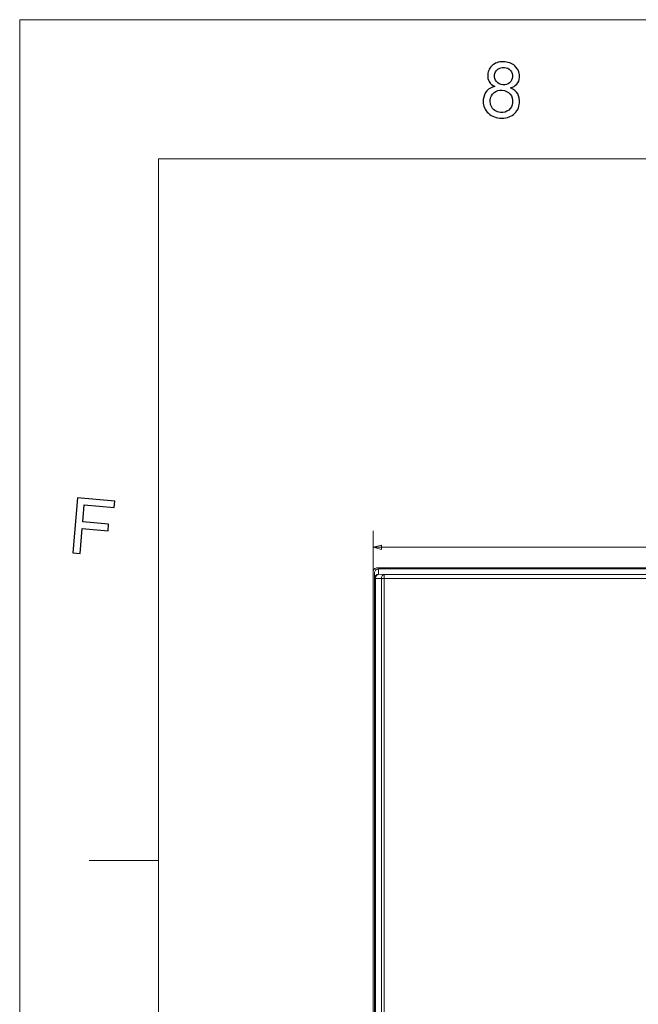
# Model space of a CAD drawing. Header units: millimetres. Extents: x -371 to 373, y -280 to 256.
# Tile 38 of 103: x -371 to -295, y 136 to 256. Entities that reach past the tile are written whole.
import ezdxf

# ---------------------------------------------------------------- set-up
doc = ezdxf.new("R2010")
doc.units = ezdxf.units.MM
doc.header["$MEASUREMENT"] = 0
doc.layers.add('layer 1', color=7, linetype='Continuous')

msp = doc.modelspace()

# ---------------------------------------------------------------- linework, layer by layer
at = {"layer": 'layer 1', "color": 1, "lineweight": 5}
for points in [[(-370.7019, -279.6416), (-370.7019, -279.6416), (-370.7019, 255.9945), (-370.7019, 255.9945)], [(-370.7019, 255.9945), (-370.7019, 255.9945), (372.7678, 255.9945), (372.7678, 255.9945)], [(-370.7019, -279.6416), (-370.7019, -279.6416), (-370.7019, 255.9945), (-370.7019, 255.9945)], [(-370.7019, 255.9945), (-370.7019, 255.9945), (372.7678, 255.9945), (372.7678, 255.9945)], [(-370.7019, -279.6416), (-370.7019, -279.6416), (-370.7019, 255.9945), (-370.7019, 255.9945)], [(-370.7019, 255.9945), (-370.7019, 255.9945), (372.7678, 255.9945), (372.7678, 255.9945)], [(-362.2534, 153.7674), (-362.2534, 153.7674), (-353.8048, 153.7674), (-353.8048, 153.7674)], [(-362.2534, 153.7674), (-362.2534, 153.7674), (-353.8048, 153.7674), (-353.8048, 153.7674)], [(-362.2534, 153.7674), (-362.2534, 153.7674), (-353.8048, 153.7674), (-353.8048, 153.7674)]]:
    msp.add_open_spline(points, degree=3, dxfattribs=at)
at = {"layer": 'layer 1', "color": 1}
for points, knots in [([(-312.8904, 247.8623), (-313.2206, 248.0171), (-313.4567, 248.2174), (-313.6006, 248.463), (-313.6006, 248.463), (-313.7446, 248.7086), (-313.8025, 248.9935), (-313.7743, 249.3158), (-313.7743, 249.3158), (-313.7322, 249.8023), (-313.5207, 250.1966), (-313.142, 250.4986), (-313.142, 250.4986), (-312.7638, 250.7989), (-312.2832, 250.9239), (-311.7012, 250.874), (-311.7012, 250.874), (-311.1176, 250.8224), (-310.6624, 250.6111), (-310.3353, 250.2403), (-310.3353, 250.2403), (-310.0101, 249.8694), (-309.8677, 249.441), (-309.9098, 248.9543), (-309.9098, 248.9543), (-309.9363, 248.6444), (-310.0429, 248.3817), (-310.2259, 248.1657), (-310.2259, 248.1657), (-310.4089, 247.9497), (-310.6701, 247.7949), (-311.013, 247.6981), (-311.013, 247.6981), (-310.6139, 247.5289), (-310.3196, 247.2847), (-310.132, 246.9688), (-310.132, 246.9688), (-309.9442, 246.6513), (-309.8677, 246.285), (-309.9036, 245.8721), (-309.9036, 245.8721), (-309.9537, 245.2996), (-310.1977, 244.8365), (-310.6374, 244.4826), (-310.6374, 244.4826), (-311.0754, 244.1278), (-311.6261, 243.9806), (-312.2863, 244.0384), (-312.2863, 244.0384), (-312.9466, 244.0965), (-313.4615, 244.3373), (-313.8323, 244.7643), (-313.8323, 244.7643), (-314.2029, 245.1899), (-314.3626, 245.6969), (-314.3124, 246.2804), (-314.3124, 246.2804), (-314.2734, 246.7153), (-314.131, 247.0706), (-313.8851, 247.3445), (-313.8851, 247.3445), (-313.6381, 247.6197), (-313.3064, 247.7918), (-312.8904, 247.8623)], [0, 0, 0, 0, 0.05882353, 0.05882353, 0.05882353, 0.05882353, 0.11764706, 0.11764706, 0.11764706, 0.11764706, 0.17647059, 0.17647059, 0.17647059, 0.17647059, 0.23529412, 0.23529412, 0.23529412, 0.23529412, 0.29411765, 0.29411765, 0.29411765, 0.29411765, 0.35294118, 0.35294118, 0.35294118, 0.35294118, 0.41176471, 0.41176471, 0.41176471, 0.41176471, 0.47058824, 0.47058824, 0.47058824, 0.47058824, 0.52941176, 0.52941176, 0.52941176, 0.52941176, 0.58823529, 0.58823529, 0.58823529, 0.58823529, 0.64705882, 0.64705882, 0.64705882, 0.64705882, 0.70588235, 0.70588235, 0.70588235, 0.70588235, 0.76470588, 0.76470588, 0.76470588, 0.76470588, 0.82352941, 0.82352941, 0.82352941, 0.82352941, 0.88235294, 0.88235294, 0.88235294, 0.88235294, 1, 1, 1, 1]), ([(-312.8904, 247.8623), (-313.2206, 248.0171), (-313.4567, 248.2174), (-313.6006, 248.463), (-313.6006, 248.463), (-313.7446, 248.7086), (-313.8025, 248.9935), (-313.7743, 249.3158), (-313.7743, 249.3158), (-313.7322, 249.8023), (-313.5207, 250.1966), (-313.142, 250.4986), (-313.142, 250.4986), (-312.7638, 250.7989), (-312.2832, 250.9239), (-311.7012, 250.874), (-311.7012, 250.874), (-311.1176, 250.8224), (-310.6624, 250.6111), (-310.3353, 250.2403), (-310.3353, 250.2403), (-310.0101, 249.8694), (-309.8677, 249.441), (-309.9098, 248.9543), (-309.9098, 248.9543), (-309.9363, 248.6444), (-310.0429, 248.3817), (-310.2259, 248.1657), (-310.2259, 248.1657), (-310.4089, 247.9497), (-310.6701, 247.7949), (-311.013, 247.6981), (-311.013, 247.6981), (-310.6139, 247.5289), (-310.3196, 247.2847), (-310.132, 246.9688), (-310.132, 246.9688), (-309.9442, 246.6513), (-309.8677, 246.285), (-309.9036, 245.8721), (-309.9036, 245.8721), (-309.9537, 245.2996), (-310.1977, 244.8365), (-310.6374, 244.4826), (-310.6374, 244.4826), (-311.0754, 244.1278), (-311.6261, 243.9806), (-312.2863, 244.0384), (-312.2863, 244.0384), (-312.9466, 244.0965), (-313.4615, 244.3373), (-313.8323, 244.7643), (-313.8323, 244.7643), (-314.2029, 245.1899), (-314.3626, 245.6969), (-314.3124, 246.2804), (-314.3124, 246.2804), (-314.2734, 246.7153), (-314.131, 247.0706), (-313.8851, 247.3445), (-313.8851, 247.3445), (-313.6381, 247.6197), (-313.3064, 247.7918), (-312.8904, 247.8623)], [0, 0, 0, 0, 0.05882353, 0.05882353, 0.05882353, 0.05882353, 0.11764706, 0.11764706, 0.11764706, 0.11764706, 0.17647059, 0.17647059, 0.17647059, 0.17647059, 0.23529412, 0.23529412, 0.23529412, 0.23529412, 0.29411765, 0.29411765, 0.29411765, 0.29411765, 0.35294118, 0.35294118, 0.35294118, 0.35294118, 0.41176471, 0.41176471, 0.41176471, 0.41176471, 0.47058824, 0.47058824, 0.47058824, 0.47058824, 0.52941176, 0.52941176, 0.52941176, 0.52941176, 0.58823529, 0.58823529, 0.58823529, 0.58823529, 0.64705882, 0.64705882, 0.64705882, 0.64705882, 0.70588235, 0.70588235, 0.70588235, 0.70588235, 0.76470588, 0.76470588, 0.76470588, 0.76470588, 0.82352941, 0.82352941, 0.82352941, 0.82352941, 0.88235294, 0.88235294, 0.88235294, 0.88235294, 1, 1, 1, 1]), ([(-312.8904, 247.8623), (-313.2206, 248.0171), (-313.4567, 248.2174), (-313.6006, 248.463), (-313.6006, 248.463), (-313.7446, 248.7086), (-313.8025, 248.9935), (-313.7743, 249.3158), (-313.7743, 249.3158), (-313.7322, 249.8023), (-313.5207, 250.1966), (-313.142, 250.4986), (-313.142, 250.4986), (-312.7638, 250.7989), (-312.2832, 250.9239), (-311.7012, 250.874), (-311.7012, 250.874), (-311.1176, 250.8224), (-310.6624, 250.6111), (-310.3353, 250.2403), (-310.3353, 250.2403), (-310.0101, 249.8694), (-309.8677, 249.441), (-309.9098, 248.9543), (-309.9098, 248.9543), (-309.9363, 248.6444), (-310.0429, 248.3817), (-310.2259, 248.1657), (-310.2259, 248.1657), (-310.4089, 247.9497), (-310.6701, 247.7949), (-311.013, 247.6981), (-311.013, 247.6981), (-310.6139, 247.5289), (-310.3196, 247.2847), (-310.132, 246.9688), (-310.132, 246.9688), (-309.9442, 246.6513), (-309.8677, 246.285), (-309.9036, 245.8721), (-309.9036, 245.8721), (-309.9537, 245.2996), (-310.1977, 244.8365), (-310.6374, 244.4826), (-310.6374, 244.4826), (-311.0754, 244.1278), (-311.6261, 243.9806), (-312.2863, 244.0384), (-312.2863, 244.0384), (-312.9466, 244.0965), (-313.4615, 244.3373), (-313.8323, 244.7643), (-313.8323, 244.7643), (-314.2029, 245.1899), (-314.3626, 245.6969), (-314.3124, 246.2804), (-314.3124, 246.2804), (-314.2734, 246.7153), (-314.131, 247.0706), (-313.8851, 247.3445), (-313.8851, 247.3445), (-313.6381, 247.6197), (-313.3064, 247.7918), (-312.8904, 247.8623)], [0, 0, 0, 0, 0.05882353, 0.05882353, 0.05882353, 0.05882353, 0.11764706, 0.11764706, 0.11764706, 0.11764706, 0.17647059, 0.17647059, 0.17647059, 0.17647059, 0.23529412, 0.23529412, 0.23529412, 0.23529412, 0.29411765, 0.29411765, 0.29411765, 0.29411765, 0.35294118, 0.35294118, 0.35294118, 0.35294118, 0.41176471, 0.41176471, 0.41176471, 0.41176471, 0.47058824, 0.47058824, 0.47058824, 0.47058824, 0.52941176, 0.52941176, 0.52941176, 0.52941176, 0.58823529, 0.58823529, 0.58823529, 0.58823529, 0.64705882, 0.64705882, 0.64705882, 0.64705882, 0.70588235, 0.70588235, 0.70588235, 0.70588235, 0.76470588, 0.76470588, 0.76470588, 0.76470588, 0.82352941, 0.82352941, 0.82352941, 0.82352941, 0.88235294, 0.88235294, 0.88235294, 0.88235294, 1, 1, 1, 1]), ([(-312.9325, 249.2704), (-312.9607, 248.9526), (-312.8808, 248.6852), (-312.6947, 248.4661), (-312.6947, 248.4661), (-312.5086, 248.2487), (-312.2519, 248.1249), (-311.9265, 248.0952), (-311.9265, 248.0952), (-311.6104, 248.0685), (-311.3413, 248.1454), (-311.1224, 248.327), (-311.1224, 248.327), (-310.9016, 248.5084), (-310.7795, 248.7445), (-310.7547, 249.0326), (-310.7547, 249.0326), (-310.7279, 249.3344), (-310.8094, 249.5973), (-311.0003, 249.8209), (-311.0003, 249.8209), (-311.1912, 250.0448), (-311.4414, 250.1698), (-311.7513, 250.1966), (-311.7513, 250.1966), (-312.0658, 250.2248), (-312.3348, 250.1464), (-312.5585, 249.9633), (-312.5585, 249.9633), (-312.7838, 249.7803), (-312.9074, 249.5502), (-312.9325, 249.2704)], [0, 0, 0, 0, 0.11111111, 0.11111111, 0.11111111, 0.11111111, 0.22222222, 0.22222222, 0.22222222, 0.22222222, 0.33333333, 0.33333333, 0.33333333, 0.33333333, 0.44444444, 0.44444444, 0.44444444, 0.44444444, 0.55555556, 0.55555556, 0.55555556, 0.55555556, 0.66666667, 0.66666667, 0.66666667, 0.66666667, 0.77777778, 0.77777778, 0.77777778, 0.77777778, 1, 1, 1, 1]), ([(-312.9325, 249.2704), (-312.9607, 248.9526), (-312.8808, 248.6852), (-312.6947, 248.4661), (-312.6947, 248.4661), (-312.5086, 248.2487), (-312.2519, 248.1249), (-311.9265, 248.0952), (-311.9265, 248.0952), (-311.6104, 248.0685), (-311.3413, 248.1454), (-311.1224, 248.327), (-311.1224, 248.327), (-310.9016, 248.5084), (-310.7795, 248.7445), (-310.7547, 249.0326), (-310.7547, 249.0326), (-310.7279, 249.3344), (-310.8094, 249.5973), (-311.0003, 249.8209), (-311.0003, 249.8209), (-311.1912, 250.0448), (-311.4414, 250.1698), (-311.7513, 250.1966), (-311.7513, 250.1966), (-312.0658, 250.2248), (-312.3348, 250.1464), (-312.5585, 249.9633), (-312.5585, 249.9633), (-312.7838, 249.7803), (-312.9074, 249.5502), (-312.9325, 249.2704)], [0, 0, 0, 0, 0.11111111, 0.11111111, 0.11111111, 0.11111111, 0.22222222, 0.22222222, 0.22222222, 0.22222222, 0.33333333, 0.33333333, 0.33333333, 0.33333333, 0.44444444, 0.44444444, 0.44444444, 0.44444444, 0.55555556, 0.55555556, 0.55555556, 0.55555556, 0.66666667, 0.66666667, 0.66666667, 0.66666667, 0.77777778, 0.77777778, 0.77777778, 0.77777778, 1, 1, 1, 1]), ([(-312.9325, 249.2704), (-312.9607, 248.9526), (-312.8808, 248.6852), (-312.6947, 248.4661), (-312.6947, 248.4661), (-312.5086, 248.2487), (-312.2519, 248.1249), (-311.9265, 248.0952), (-311.9265, 248.0952), (-311.6104, 248.0685), (-311.3413, 248.1454), (-311.1224, 248.327), (-311.1224, 248.327), (-310.9016, 248.5084), (-310.7795, 248.7445), (-310.7547, 249.0326), (-310.7547, 249.0326), (-310.7279, 249.3344), (-310.8094, 249.5973), (-311.0003, 249.8209), (-311.0003, 249.8209), (-311.1912, 250.0448), (-311.4414, 250.1698), (-311.7513, 250.1966), (-311.7513, 250.1966), (-312.0658, 250.2248), (-312.3348, 250.1464), (-312.5585, 249.9633), (-312.5585, 249.9633), (-312.7838, 249.7803), (-312.9074, 249.5502), (-312.9325, 249.2704)], [0, 0, 0, 0, 0.11111111, 0.11111111, 0.11111111, 0.11111111, 0.22222222, 0.22222222, 0.22222222, 0.22222222, 0.33333333, 0.33333333, 0.33333333, 0.33333333, 0.44444444, 0.44444444, 0.44444444, 0.44444444, 0.55555556, 0.55555556, 0.55555556, 0.55555556, 0.66666667, 0.66666667, 0.66666667, 0.66666667, 0.77777778, 0.77777778, 0.77777778, 0.77777778, 1, 1, 1, 1]), ([(-313.4675, 246.2021), (-313.4878, 245.9677), (-313.4519, 245.7359), (-313.3597, 245.5077), (-313.3597, 245.5077), (-313.2689, 245.279), (-313.1188, 245.0945), (-312.909, 244.9555), (-312.909, 244.9555), (-312.7009, 244.8159), (-312.471, 244.7347), (-312.2175, 244.7127), (-312.2175, 244.7127), (-311.8247, 244.6783), (-311.4902, 244.777), (-311.2113, 245.0068), (-311.2113, 245.0068), (-310.9346, 245.237), (-310.7781, 245.5466), (-310.7454, 245.9364), (-310.7454, 245.9364), (-310.7093, 246.3321), (-310.8127, 246.6699), (-311.0536, 246.9516), (-311.0536, 246.9516), (-311.2945, 247.2348), (-311.612, 247.3927), (-312.0077, 247.4271), (-312.0077, 247.4271), (-312.3943, 247.4601), (-312.726, 247.3614), (-313.0029, 247.1268), (-313.0029, 247.1268), (-313.2782, 246.8938), (-313.4331, 246.5856), (-313.4675, 246.2021)], [0, 0, 0, 0, 0.1, 0.1, 0.1, 0.1, 0.2, 0.2, 0.2, 0.2, 0.3, 0.3, 0.3, 0.3, 0.4, 0.4, 0.4, 0.4, 0.5, 0.5, 0.5, 0.5, 0.6, 0.6, 0.6, 0.6, 0.7, 0.7, 0.7, 0.7, 0.8, 0.8, 0.8, 0.8, 1, 1, 1, 1]), ([(-313.4675, 246.2021), (-313.4878, 245.9677), (-313.4519, 245.7359), (-313.3597, 245.5077), (-313.3597, 245.5077), (-313.2689, 245.279), (-313.1188, 245.0945), (-312.909, 244.9555), (-312.909, 244.9555), (-312.7009, 244.8159), (-312.471, 244.7347), (-312.2175, 244.7127), (-312.2175, 244.7127), (-311.8247, 244.6783), (-311.4902, 244.777), (-311.2113, 245.0068), (-311.2113, 245.0068), (-310.9346, 245.237), (-310.7781, 245.5466), (-310.7454, 245.9364), (-310.7454, 245.9364), (-310.7093, 246.3321), (-310.8127, 246.6699), (-311.0536, 246.9516), (-311.0536, 246.9516), (-311.2945, 247.2348), (-311.612, 247.3927), (-312.0077, 247.4271), (-312.0077, 247.4271), (-312.3943, 247.4601), (-312.726, 247.3614), (-313.0029, 247.1268), (-313.0029, 247.1268), (-313.2782, 246.8938), (-313.4331, 246.5856), (-313.4675, 246.2021)], [0, 0, 0, 0, 0.1, 0.1, 0.1, 0.1, 0.2, 0.2, 0.2, 0.2, 0.3, 0.3, 0.3, 0.3, 0.4, 0.4, 0.4, 0.4, 0.5, 0.5, 0.5, 0.5, 0.6, 0.6, 0.6, 0.6, 0.7, 0.7, 0.7, 0.7, 0.8, 0.8, 0.8, 0.8, 1, 1, 1, 1]), ([(-313.4675, 246.2021), (-313.4878, 245.9677), (-313.4519, 245.7359), (-313.3597, 245.5077), (-313.3597, 245.5077), (-313.2689, 245.279), (-313.1188, 245.0945), (-312.909, 244.9555), (-312.909, 244.9555), (-312.7009, 244.8159), (-312.471, 244.7347), (-312.2175, 244.7127), (-312.2175, 244.7127), (-311.8247, 244.6783), (-311.4902, 244.777), (-311.2113, 245.0068), (-311.2113, 245.0068), (-310.9346, 245.237), (-310.7781, 245.5466), (-310.7454, 245.9364), (-310.7454, 245.9364), (-310.7093, 246.3321), (-310.8127, 246.6699), (-311.0536, 246.9516), (-311.0536, 246.9516), (-311.2945, 247.2348), (-311.612, 247.3927), (-312.0077, 247.4271), (-312.0077, 247.4271), (-312.3943, 247.4601), (-312.726, 247.3614), (-313.0029, 247.1268), (-313.0029, 247.1268), (-313.2782, 246.8938), (-313.4331, 246.5856), (-313.4675, 246.2021)], [0, 0, 0, 0, 0.1, 0.1, 0.1, 0.1, 0.2, 0.2, 0.2, 0.2, 0.3, 0.3, 0.3, 0.3, 0.4, 0.4, 0.4, 0.4, 0.5, 0.5, 0.5, 0.5, 0.6, 0.6, 0.6, 0.6, 0.7, 0.7, 0.7, 0.7, 0.8, 0.8, 0.8, 0.8, 1, 1, 1, 1]), ([(-364.2441, 191.1843), (-364.2441, 191.1843), (-363.6591, 197.8775), (-363.6591, 197.8775), (-363.6591, 197.8775), (-363.6591, 197.8775), (-359.1437, 197.4818), (-359.1437, 197.4818), (-359.1437, 197.4818), (-359.1437, 197.4818), (-359.2125, 196.6933), (-359.2125, 196.6933), (-359.2125, 196.6933), (-359.2125, 196.6933), (-362.8424, 197.0108), (-362.8424, 197.0108), (-362.8424, 197.0108), (-362.8424, 197.0108), (-363.024, 194.9377), (-363.024, 194.9377), (-363.024, 194.9377), (-363.024, 194.9377), (-359.8821, 194.6625), (-359.8821, 194.6625), (-359.8821, 194.6625), (-359.8821, 194.6625), (-359.9511, 193.8723), (-359.9511, 193.8723), (-359.9511, 193.8723), (-359.9511, 193.8723), (-363.0926, 194.1475), (-363.0926, 194.1475), (-363.0926, 194.1475), (-363.0926, 194.1475), (-363.3585, 191.1079), (-363.3585, 191.1079), (-363.3585, 191.1079), (-363.3585, 191.1079), (-364.2441, 191.1843), (-364.2441, 191.1843)], [0, 0, 0, 0, 0.09090909, 0.09090909, 0.09090909, 0.09090909, 0.18181818, 0.18181818, 0.18181818, 0.18181818, 0.27272727, 0.27272727, 0.27272727, 0.27272727, 0.36363636, 0.36363636, 0.36363636, 0.36363636, 0.45454545, 0.45454545, 0.45454545, 0.45454545, 0.54545455, 0.54545455, 0.54545455, 0.54545455, 0.63636364, 0.63636364, 0.63636364, 0.63636364, 0.72727273, 0.72727273, 0.72727273, 0.72727273, 0.81818182, 0.81818182, 0.81818182, 0.81818182, 1, 1, 1, 1]), ([(-364.2441, 191.1843), (-364.2441, 191.1843), (-363.6591, 197.8775), (-363.6591, 197.8775), (-363.6591, 197.8775), (-363.6591, 197.8775), (-359.1437, 197.4818), (-359.1437, 197.4818), (-359.1437, 197.4818), (-359.1437, 197.4818), (-359.2125, 196.6933), (-359.2125, 196.6933), (-359.2125, 196.6933), (-359.2125, 196.6933), (-362.8424, 197.0108), (-362.8424, 197.0108), (-362.8424, 197.0108), (-362.8424, 197.0108), (-363.024, 194.9377), (-363.024, 194.9377), (-363.024, 194.9377), (-363.024, 194.9377), (-359.8821, 194.6625), (-359.8821, 194.6625), (-359.8821, 194.6625), (-359.8821, 194.6625), (-359.9511, 193.8723), (-359.9511, 193.8723), (-359.9511, 193.8723), (-359.9511, 193.8723), (-363.0926, 194.1475), (-363.0926, 194.1475), (-363.0926, 194.1475), (-363.0926, 194.1475), (-363.3585, 191.1079), (-363.3585, 191.1079), (-363.3585, 191.1079), (-363.3585, 191.1079), (-364.2441, 191.1843), (-364.2441, 191.1843)], [0, 0, 0, 0, 0.09090909, 0.09090909, 0.09090909, 0.09090909, 0.18181818, 0.18181818, 0.18181818, 0.18181818, 0.27272727, 0.27272727, 0.27272727, 0.27272727, 0.36363636, 0.36363636, 0.36363636, 0.36363636, 0.45454545, 0.45454545, 0.45454545, 0.45454545, 0.54545455, 0.54545455, 0.54545455, 0.54545455, 0.63636364, 0.63636364, 0.63636364, 0.63636364, 0.72727273, 0.72727273, 0.72727273, 0.72727273, 0.81818182, 0.81818182, 0.81818182, 0.81818182, 1, 1, 1, 1]), ([(-364.2441, 191.1843), (-364.2441, 191.1843), (-363.6591, 197.8775), (-363.6591, 197.8775), (-363.6591, 197.8775), (-363.6591, 197.8775), (-359.1437, 197.4818), (-359.1437, 197.4818), (-359.1437, 197.4818), (-359.1437, 197.4818), (-359.2125, 196.6933), (-359.2125, 196.6933), (-359.2125, 196.6933), (-359.2125, 196.6933), (-362.8424, 197.0108), (-362.8424, 197.0108), (-362.8424, 197.0108), (-362.8424, 197.0108), (-363.024, 194.9377), (-363.024, 194.9377), (-363.024, 194.9377), (-363.024, 194.9377), (-359.8821, 194.6625), (-359.8821, 194.6625), (-359.8821, 194.6625), (-359.8821, 194.6625), (-359.9511, 193.8723), (-359.9511, 193.8723), (-359.9511, 193.8723), (-359.9511, 193.8723), (-363.0926, 194.1475), (-363.0926, 194.1475), (-363.0926, 194.1475), (-363.0926, 194.1475), (-363.3585, 191.1079), (-363.3585, 191.1079), (-363.3585, 191.1079), (-363.3585, 191.1079), (-364.2441, 191.1843), (-364.2441, 191.1843)], [0, 0, 0, 0, 0.09090909, 0.09090909, 0.09090909, 0.09090909, 0.18181818, 0.18181818, 0.18181818, 0.18181818, 0.27272727, 0.27272727, 0.27272727, 0.27272727, 0.36363636, 0.36363636, 0.36363636, 0.36363636, 0.45454545, 0.45454545, 0.45454545, 0.45454545, 0.54545455, 0.54545455, 0.54545455, 0.54545455, 0.63636364, 0.63636364, 0.63636364, 0.63636364, 0.72727273, 0.72727273, 0.72727273, 0.72727273, 0.81818182, 0.81818182, 0.81818182, 0.81818182, 1, 1, 1, 1])]:
    msp.add_open_spline(points, degree=3, knots=knots, dxfattribs=at)
at = {"layer": 'layer 1', "color": 5, "lineweight": 9}
for points in [[(-353.8048, 239.0974), (-353.8048, 239.0974), (-353.8048, -262.7446), (-353.8048, -262.7446)], [(355.8708, 239.0974), (355.8708, 239.0974), (-353.8048, 239.0974), (-353.8048, 239.0974)]]:
    msp.add_open_spline(points, degree=3, dxfattribs=at)
at = {"layer": 'layer 1', "color": 155, "lineweight": 9}
for points in [[(-327.7082, 188.8762), (-327.7082, 188.8762), (-327.7082, 193.8557), (-327.7082, 193.8557)], [(-327.7082, 191.8557), (-327.7082, 191.8557), (-247.4082, 191.8557), (-247.4082, 191.8557)]]:
    msp.add_open_spline(points, degree=3, dxfattribs=at)
msp.add_open_spline([(-326.6922, 191.5834), (-326.6922, 191.5834), (-327.7082, 191.8557), (-327.7082, 191.8557), (-327.7082, 191.8557), (-327.7082, 191.8557), (-326.6922, 192.1279), (-326.6922, 192.1279), (-326.6922, 192.1279), (-326.6922, 192.1279), (-326.6922, 191.5834), (-326.6922, 191.5834)], degree=3, knots=[0, 0, 0, 0, 0.25, 0.25, 0.25, 0.25, 0.5, 0.5, 0.5, 0.5, 1, 1, 1, 1], dxfattribs=at)
at = {"layer": 'layer 1', "lineweight": 9}
for points, knots in [([(-327.2082, 189.3762), (-327.3408, 189.3762), (-327.468, 189.3235), (-327.5617, 189.2298), (-327.5617, 189.2298), (-327.6555, 189.136), (-327.7082, 189.0088), (-327.7082, 188.8762)], [0, 0, 0, 0, 0.33333333, 0.33333333, 0.33333333, 0.33333333, 1, 1, 1, 1]), ([(-327.0582, 189.2262), (-327.1908, 189.2262), (-327.318, 189.1735), (-327.4117, 189.0797), (-327.4117, 189.0797), (-327.5055, 188.9859), (-327.5582, 188.8586), (-327.5582, 188.7259)], [0, 0, 0, 0, 0.33333333, 0.33333333, 0.33333333, 0.33333333, 1, 1, 1, 1]), ([(-327.0582, 188.5711), (-327.1857, 188.5711), (-327.3186, 188.5178), (-327.4117, 188.4247), (-327.4117, 188.4247), (-327.5048, 188.3317), (-327.5582, 188.1989), (-327.5582, 188.0714)], [0, 0, 0, 0, 0.33333333, 0.33333333, 0.33333333, 0.33333333, 1, 1, 1, 1]), ([(-327.3824, 188.2598), (-327.3779, 188.2746), (-327.3728, 188.2892), (-327.3672, 188.3037), (-327.3672, 188.3037), (-327.3512, 188.3448), (-327.3306, 188.3845), (-327.3052, 188.4205)], [0, 0, 0, 0, 0.33333333, 0.33333333, 0.33333333, 0.33333333, 1, 1, 1, 1]), ([(-327.3052, 188.4205), (-327.2748, 188.4633), (-327.237, 188.5021), (-327.1915, 188.5296), (-327.1915, 188.5296), (-327.1512, 188.5539), (-327.1047, 188.5695), (-327.0582, 188.5711)], [0, 0, 0, 0, 0.33333333, 0.33333333, 0.33333333, 0.33333333, 1, 1, 1, 1]), ([(-326.3511, 188.5464), (-326.3974, 188.5448), (-326.4437, 188.5293), (-326.4839, 188.5052), (-326.4839, 188.5052), (-326.5292, 188.478), (-326.5668, 188.4397), (-326.5973, 188.3969), (-326.5973, 188.3969), (-326.6317, 188.3484), (-326.657, 188.294), (-326.6746, 188.2373), (-326.6746, 188.2373), (-326.6934, 188.1765), (-326.7033, 188.1131), (-326.7046, 188.0498)], [0, 0, 0, 0, 0.2, 0.2, 0.2, 0.2, 0.4, 0.4, 0.4, 0.4, 0.6, 0.6, 0.6, 0.6, 1, 1, 1, 1])]:
    msp.add_open_spline(points, degree=3, knots=knots, dxfattribs=at)
for points in [[(-327.2082, 189.3762), (-327.2082, 189.3762), (-307.5082, 189.3762), (-307.5082, 189.3762)], [(-327.0582, 188.5711), (-327.0582, 188.5711), (-327.0582, 189.2262), (-327.0582, 189.2262)], [(-248.0582, 189.2262), (-248.0582, 189.2262), (-327.0582, 189.2262), (-327.0582, 189.2262)], [(-307.5082, 189.2262), (-307.5082, 189.2262), (-307.5082, 189.3762), (-307.5082, 189.3762)], [(-302.6082, 189.3758), (-302.6082, 189.3758), (-307.5082, 189.3762), (-307.5082, 189.3762)], [(-307.5082, 189.2898), (-307.5082, 189.2898), (-302.6082, 189.3754), (-302.6082, 189.3754)], [(-302.6082, 189.3762), (-302.6082, 189.3762), (-247.9082, 189.3762), (-247.9082, 189.3762)], [(-302.6082, 189.2262), (-302.6082, 189.2262), (-302.6082, 189.3754), (-302.6082, 189.3754)], [(-327.7082, 19.5762), (-327.7082, 19.5762), (-327.7082, 188.8762), (-327.7082, 188.8762)], [(-327.5582, 19.7265), (-327.5582, 19.7265), (-327.5582, 188.7259), (-327.5582, 188.7259)], [(-327.5582, 188.0714), (-327.5582, 188.0714), (-327.4117, 188.0714), (-327.4117, 188.0714)], [(-327.4118, 188.0683), (-327.4108, 188.1329), (-327.4012, 188.198), (-327.3824, 188.2598)], [(-327.4117, 20.3934), (-327.4117, 20.3934), (-327.4117, 188.0591), (-327.4117, 188.0591)], [(-327.4117, 188.0591), (-327.4117, 188.0591), (-326.7046, 188.0591), (-326.7046, 188.0591)], [(-327.0582, 188.5711), (-327.0582, 188.5711), (-326.3511, 188.5464), (-326.3511, 188.5464)], [(-326.7046, 188.0591), (-326.7046, 188.0591), (-326.7046, 20.3934), (-326.7046, 20.3934)], [(-326.7046, 188.0467), (-326.7046, 188.0467), (-289.1822, 188.0467), (-289.1822, 188.0467)], [(-326.3511, 19.906), (-326.3511, 19.906), (-326.3511, 188.5464), (-326.3511, 188.5464)], [(-289.4753, 188.5464), (-289.4753, 188.5464), (-326.3511, 188.5464), (-326.3511, 188.5464)]]:
    msp.add_open_spline(points, degree=3, dxfattribs=at)

doc.saveas('drawing.dxf')
